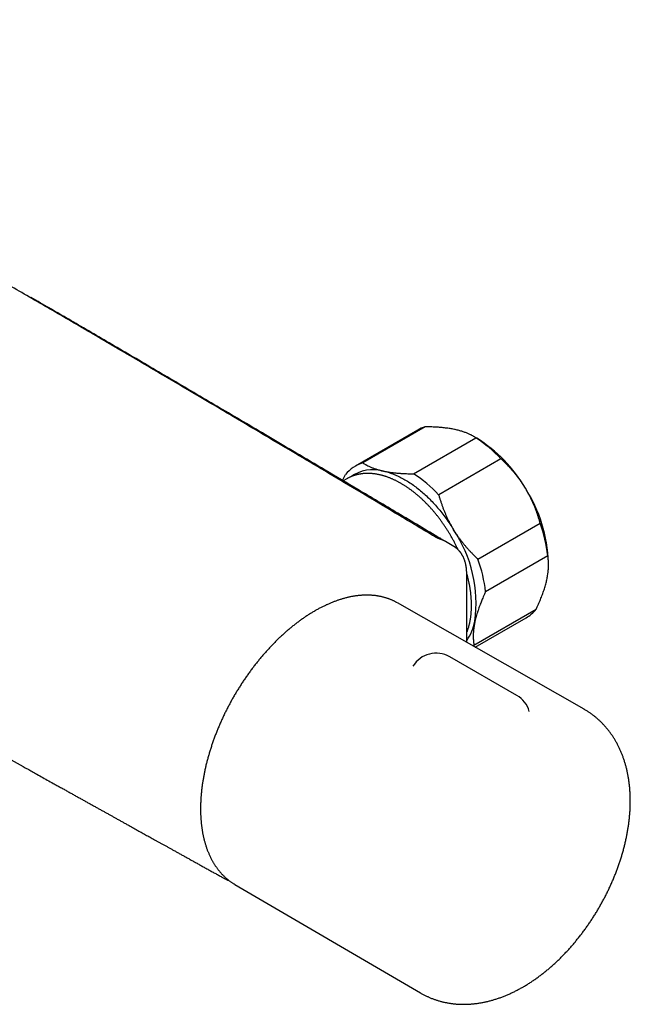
# Model space of a CAD drawing. Header units: millimetres. Extents: x 8 to 681, y 12 to 372.
# Tile 6 of 7: x 591 to 681, y 16 to 162. Entities that reach past the tile are written whole.
import ezdxf

# ---------------------------------------------------------------- set-up
doc = ezdxf.new("R2010")
doc.units = ezdxf.units.MM

msp = doc.modelspace()

# ---------------------------------------------------------------- linework, layer by layer
at = {"color": 7, "linetype": 'Continuous', "lineweight": 30}
for p, q in [((649.78, 101.07), (640.59, 95.76)), ((650.86, 101.54), (641.67, 96.23)), ((649.18, 94.61), (658.37, 99.92)), ((658.49, 99.87), (657.98, 100.16)), ((662.07, 96.83), (652.88, 91.52)), ((639.32, 93.88), (638.79, 93.57)), ((658.67, 82.02), (667.86, 87.32)), ((653.17, 85.04), (653.17, 85.04)), ((653.81, 84.66), (653.79, 84.67)), ((653.87, 84.62), (653.81, 84.66)), ((655.1, 83.9), (653.87, 84.62)), ((668.99, 82.5), (659.8, 77.19)), ((669.1, 81.19), (669.1, 81.5)), ((657.01, 69.72), (657.01, 79.84)), ((646.8, 75.55), (646.73, 75.59)), ((674.34, 59.84), (646.8, 75.55)), ((658.08, 69.31), (667.27, 74.62)), ((658.26, 69.01), (665.78, 73.35)), ((664.41, 61.88), (654.51, 67.6)), ((622.73, 34.01), (622.8, 33.97)), ((622.8, 33.97), (650.17, 17.97))]:
    msp.add_line(p, q, dxfattribs=at)
at = {"color": 7, "linetype": 'Continuous', "lineweight": 30, "flags": 128}
for points in [[(644.72, 95.01), (644.89, 94.98), (645.06, 94.93), (645.23, 94.89), (645.41, 94.84), (645.58, 94.78), (645.76, 94.72), (645.93, 94.66), (646.11, 94.6), (646.29, 94.53), (646.46, 94.45), (646.64, 94.38), (646.82, 94.3), (647, 94.21), (647.18, 94.13), (647.35, 94.03), (647.53, 93.94), (647.71, 93.84), (647.89, 93.74), (648.07, 93.63), (648.25, 93.53), (648.43, 93.41), (648.61, 93.3), (648.79, 93.18), (648.97, 93.06), (649.14, 92.93), (649.32, 92.8), (649.5, 92.67), (649.67, 92.53), (649.85, 92.4), (650.03, 92.25), (650.2, 92.11), (650.38, 91.96), (650.55, 91.81), (650.72, 91.66), (650.9, 91.5), (651.07, 91.34), (651.24, 91.18), (651.41, 91.01), (651.58, 90.85), (651.74, 90.68), (651.91, 90.5), (652.07, 90.33), (652.24, 90.15), (652.4, 89.97), (652.56, 89.79), (652.72, 89.6), (652.88, 89.41), (653.04, 89.22), (653.19, 89.03), (653.35, 88.84), (653.5, 88.64), (653.65, 88.44), (653.8, 88.24), (653.95, 88.04), (654.1, 87.84), (654.24, 87.63), (654.38, 87.42), (654.52, 87.21), (654.66, 87), (654.8, 86.79), (654.93, 86.58), (655.07, 86.36)], [(658.08, 69.31), (657.97, 69.19), (657.97, 69.18)]]:
    msp.add_lwpolyline(points, dxfattribs=at)
at = {"color": 7, "linetype": 'Continuous', "lineweight": 30}
for centre, radius, start, end in [((652.48, 96.38), 5.41, 107.4861, 119.9607), ((647.45, 83.09), 20.06, 43.2053, 56.9963), ((647.26, 81.75), 21.31, 30.2265, 58.1913), ((643.31, 91.04), 5.45, 107.5819, 140.6185), ((643.22, 89.38), 5.83, 75.1387, 124.8569), ((638.25, 77.79), 20.06, 43.2053, 56.9963), ((647.22, 80.71), 21.89, 2.0659, 32.5408), ((647.28, 79.96), 21.86, 6.6708, 19.693), ((638.79, 75.42), 19.61, 352.4503, 33.9135), ((638.09, 74.65), 21.86, 6.6708, 19.693), ((663, 78.14), 5.54, 300.1576, 320.4836), ((650.85, 74.31), 7.52, 324.9816, 348.7298), ((652.51, 64.13), 4, 60.0027, 148.9903), ((662.41, 58.42), 4, 16.1438, 60.0027)]:
    msp.add_arc(centre, radius, start, end, dxfattribs=at)
for points, knots in [([(652.42, 85.26), (652.23, 85.38), (650.09, 86.65), (646.2, 88.97), (640.94, 92.11), (636.19, 94.95), (631.83, 97.54), (627.77, 99.95), (623.92, 102.24), (620.13, 104.48), (616.38, 106.69), (612.66, 108.89), (609.09, 110.99), (605.65, 113.01), (602.32, 114.96), (599.08, 116.85), (595.93, 118.69), (592.85, 120.47), (589.85, 122.22), (586.9, 123.92), (584, 125.59), (581.1, 127.26), (578.17, 128.95), (575.17, 130.66), (572.1, 132.41), (568.96, 134.2), (565.73, 136.03), (562.42, 137.91), (559, 139.85), (555.47, 141.84), (551.81, 143.9), (548.01, 146.04), (544.02, 148.28), (539.82, 150.63), (535.35, 153.13), (530.52, 155.84), (525.4, 158.7), (521.86, 160.67), (520.09, 161.65)], [0, 0, 0, 0, 0.004452, 0.048843, 0.088857, 0.124696, 0.157554, 0.188377, 0.217556, 0.245384, 0.274856, 0.30303, 0.330077, 0.356161, 0.381408, 0.405918, 0.429772, 0.453036, 0.475766, 0.498007, 0.5198, 0.54152, 0.563663, 0.586265, 0.609366, 0.633012, 0.657257, 0.682166, 0.707815, 0.7343, 0.761736, 0.790273, 0.820104, 0.851491, 0.884768, 0.920609, 0.960179, 1, 1, 1, 1]), ([(653.17, 85.04), (651.06, 86.29), (646.99, 88.71), (641.31, 92.08), (636.29, 95.05), (631.9, 97.65), (627.87, 100.03), (624.12, 102.25), (620.59, 104.33), (617.11, 106.38), (613.68, 108.4), (610.28, 110.39), (607.03, 112.3), (603.89, 114.13), (600.86, 115.91), (598.03, 117.55), (595.34, 119.12), (593.59, 120.13), (592.67, 120.66), (592.64, 120.68)], [0, 0, 0, 0, 0.104576, 0.201744, 0.281651, 0.353493, 0.419499, 0.481122, 0.539303, 0.594687, 0.653361, 0.709364, 0.763056, 0.814784, 0.864814, 0.913356, 0.954699, 0.99833, 1, 1, 1, 1]), ([(485.14, 113.43), (485.3, 113.33), (485.65, 113.13), (486.18, 112.8), (486.74, 112.47), (487.28, 112.15), (487.81, 111.83), (488.32, 111.52), (488.82, 111.22), (489.32, 110.92), (489.8, 110.63), (490.28, 110.34), (490.75, 110.06), (491.2, 109.79), (491.65, 109.52), (492.08, 109.27), (492.5, 109.01), (492.9, 108.77), (493.29, 108.54), (493.67, 108.31), (494.01, 108.11), (494.32, 107.92), (494.6, 107.75), (494.87, 107.59), (495.22, 107.38), (495.65, 107.12), (496.16, 106.82), (496.68, 106.51), (497.21, 106.19), (497.75, 105.87), (498.3, 105.54), (498.86, 105.2), (499.43, 104.86), (500.01, 104.51), (500.59, 104.16), (501.18, 103.81), (501.78, 103.45), (502.39, 103.09), (503.01, 102.72), (503.64, 102.34), (504.29, 101.95), (504.94, 101.56), (505.6, 101.16), (506.28, 100.76), (506.96, 100.36), (507.64, 99.94), (508.34, 99.53), (509.05, 99.11), (509.76, 98.68), (510.54, 98.21), (511.39, 97.71), (512.31, 97.16), (513.23, 96.61), (514.17, 96.05), (515.11, 95.49), (516.04, 94.93), (516.97, 94.38), (517.88, 93.84), (518.77, 93.31), (519.66, 92.78), (520.54, 92.26), (521.4, 91.75), (522.19, 91.28), (522.91, 90.85), (523.57, 90.46), (524.21, 90.08), (524.85, 89.7), (525.41, 89.37), (525.89, 89.09), (526.28, 88.86), (526.66, 88.63), (527.04, 88.41), (527.4, 88.19), (527.76, 87.98), (528.12, 87.77), (528.47, 87.56), (528.83, 87.35), (529.18, 87.14), (529.52, 86.95), (529.82, 86.77), (530.1, 86.6), (530.36, 86.45), (530.6, 86.31), (530.84, 86.16), (531.07, 86.03), (531.28, 85.9), (531.48, 85.79), (531.67, 85.68), (531.86, 85.56), (532.07, 85.44), (532.29, 85.31), (532.52, 85.18), (532.77, 85.03), (533.04, 84.87), (533.32, 84.7), (533.61, 84.53), (533.92, 84.35), (534.23, 84.17), (534.53, 83.99), (534.82, 83.82), (535.09, 83.66), (535.37, 83.5), (535.66, 83.33), (535.95, 83.16), (536.25, 82.99), (536.75, 82.69), (537.47, 82.27), (538.38, 81.73), (539.29, 81.2), (540.17, 80.69), (541.02, 80.19), (541.85, 79.7), (542.5, 79.33), (542.95, 79.06), (543.22, 78.9), (543.49, 78.75), (543.75, 78.6), (544, 78.45), (544.24, 78.31), (544.49, 78.17), (544.73, 78.02), (544.98, 77.88), (545.22, 77.74), (545.45, 77.61), (545.66, 77.48), (545.85, 77.38), (546, 77.29), (546.13, 77.21), (546.25, 77.14), (546.37, 77.07), (546.5, 77), (546.63, 76.92), (546.78, 76.83), (546.94, 76.74), (547.12, 76.63), (547.31, 76.52), (547.51, 76.41), (547.72, 76.29), (547.94, 76.16), (548.17, 76.03), (548.41, 75.89), (548.66, 75.74), (548.92, 75.59), (549.18, 75.44), (549.44, 75.29), (549.7, 75.14), (550.02, 74.95), (550.41, 74.73), (550.85, 74.47), (551.3, 74.22), (551.73, 73.96), (552.16, 73.72), (552.6, 73.46), (553.04, 73.21), (553.48, 72.95), (553.92, 72.7), (554.31, 72.48), (554.66, 72.27), (554.98, 72.09), (555.29, 71.91), (555.61, 71.73), (555.93, 71.54), (556.26, 71.36), (556.58, 71.17), (556.92, 70.98), (557.25, 70.78), (557.59, 70.59), (557.94, 70.39), (558.29, 70.19), (558.66, 69.98), (559.03, 69.76), (559.41, 69.55), (559.8, 69.32), (560.2, 69.09), (560.6, 68.87), (560.99, 68.64), (561.38, 68.42), (561.76, 68.2), (562.14, 67.98), (562.52, 67.77), (562.89, 67.55), (563.27, 67.34), (563.65, 67.12), (564.02, 66.91), (564.39, 66.7), (564.74, 66.5), (565.09, 66.3), (565.52, 66.06), (566.04, 65.76), (566.64, 65.42), (567.15, 65.12), (567.59, 64.88), (567.94, 64.68), (568.3, 64.47), (568.67, 64.26), (569.04, 64.05), (569.42, 63.83), (569.81, 63.62), (570.2, 63.39), (570.75, 63.08), (571.45, 62.69), (572.29, 62.21), (572.98, 61.82), (573.51, 61.52), (573.9, 61.3), (574.29, 61.08), (574.69, 60.85), (575.13, 60.61), (575.61, 60.33), (576.14, 60.04), (576.67, 59.73), (577.15, 59.46), (577.57, 59.22), (577.93, 59.02), (578.29, 58.82), (578.65, 58.62), (579.03, 58.4), (579.45, 58.17), (579.88, 57.92), (580.31, 57.68), (580.73, 57.45), (581.13, 57.22), (581.53, 57), (581.91, 56.78), (582.29, 56.57), (582.63, 56.38), (582.93, 56.21), (583.2, 56.05), (583.47, 55.91), (583.72, 55.77), (583.96, 55.63), (584.18, 55.5), (584.4, 55.38), (584.61, 55.27), (584.8, 55.16), (584.97, 55.06), (585.14, 54.97), (585.32, 54.87), (585.5, 54.77), (585.68, 54.66), (585.89, 54.55), (586.11, 54.42), (586.35, 54.29), (586.6, 54.15), (586.87, 54), (587.18, 53.83), (587.5, 53.64), (587.84, 53.45), (588.2, 53.26), (588.56, 53.05), (588.91, 52.85), (589.26, 52.66), (589.6, 52.47), (589.94, 52.28), (590.29, 52.08), (590.65, 51.88), (591, 51.69), (591.46, 51.43), (592.02, 51.12), (592.68, 50.75), (593.42, 50.33), (594.22, 49.89), (595.1, 49.4), (595.86, 48.97), (596.51, 48.61), (597.04, 48.32), (597.56, 48.03), (598.07, 47.74), (598.58, 47.46), (599.08, 47.18), (599.57, 46.9), (600.05, 46.64), (600.52, 46.37), (600.98, 46.12), (601.44, 45.86), (601.91, 45.6), (602.37, 45.35), (602.82, 45.09), (603.26, 44.85), (603.69, 44.61), (604.11, 44.38), (604.51, 44.15), (604.92, 43.93), (605.33, 43.7), (605.76, 43.46), (606.19, 43.22), (606.63, 42.98), (607.08, 42.73), (607.54, 42.47), (608, 42.21), (608.42, 41.98), (608.79, 41.77), (609.11, 41.59), (609.44, 41.41), (609.76, 41.23), (610.1, 41.05), (610.43, 40.86), (610.77, 40.67), (611.11, 40.48), (611.47, 40.29), (611.83, 40.09), (612.2, 39.88), (612.58, 39.67), (612.97, 39.45), (613.37, 39.23), (613.8, 38.99), (614.23, 38.75), (614.68, 38.5), (615.14, 38.25), (615.61, 37.99), (616.09, 37.72), (616.58, 37.45), (617.08, 37.17), (617.59, 36.89), (618.11, 36.6), (618.64, 36.31), (619.17, 36.01), (619.7, 35.72), (620.23, 35.43), (620.71, 35.16), (621.02, 34.98), (621.16, 34.91)], [0, 0, 0, 0, 0.003567, 0.00779, 0.011929, 0.015982, 0.01988, 0.023695, 0.027429, 0.03108, 0.034721, 0.038277, 0.041747, 0.045131, 0.04843, 0.051644, 0.054771, 0.057754, 0.060654, 0.063472, 0.066207, 0.068299, 0.070341, 0.072373, 0.074425, 0.078139, 0.081918, 0.085761, 0.089668, 0.093713, 0.097824, 0.102001, 0.106245, 0.110556, 0.114855, 0.119217, 0.123644, 0.128136, 0.132785, 0.137501, 0.142284, 0.147134, 0.15205, 0.157034, 0.162085, 0.167191, 0.172364, 0.177603, 0.182904, 0.188189, 0.195041, 0.201818, 0.208518, 0.215612, 0.222619, 0.229537, 0.236369, 0.243112, 0.249768, 0.256336, 0.262817, 0.26921, 0.275516, 0.280409, 0.285247, 0.290032, 0.294762, 0.299439, 0.302414, 0.30532, 0.308157, 0.310924, 0.313621, 0.316249, 0.318808, 0.321543, 0.324193, 0.32676, 0.329242, 0.331641, 0.333575, 0.335451, 0.337269, 0.339029, 0.34073, 0.342373, 0.343688, 0.345074, 0.346531, 0.348058, 0.349657, 0.351326, 0.353228, 0.355214, 0.357284, 0.359439, 0.361678, 0.364001, 0.366409, 0.36836, 0.370363, 0.372418, 0.374525, 0.376684, 0.378889, 0.381094, 0.387929, 0.394684, 0.401356, 0.407946, 0.414134, 0.420247, 0.426287, 0.428304, 0.430313, 0.432282, 0.434188, 0.436031, 0.437811, 0.439529, 0.441453, 0.443292, 0.445045, 0.446713, 0.448295, 0.449791, 0.450751, 0.451672, 0.452553, 0.453431, 0.454367, 0.455361, 0.456413, 0.457655, 0.458969, 0.460355, 0.461815, 0.463347, 0.464952, 0.466629, 0.46838, 0.47029, 0.47222, 0.474137, 0.476041, 0.477932, 0.479811, 0.483134, 0.486416, 0.489657, 0.492857, 0.496017, 0.499129, 0.502478, 0.505739, 0.508914, 0.512002, 0.514367, 0.516678, 0.518963, 0.521267, 0.523639, 0.526032, 0.528444, 0.530878, 0.533332, 0.53581, 0.538345, 0.540945, 0.54361, 0.546341, 0.549138, 0.552, 0.554927, 0.55792, 0.560721, 0.563575, 0.566415, 0.569199, 0.571928, 0.574602, 0.577457, 0.580246, 0.58297, 0.585628, 0.588221, 0.590748, 0.593222, 0.597701, 0.602111, 0.606452, 0.609023, 0.611603, 0.614241, 0.616937, 0.619692, 0.622455, 0.625274, 0.62815, 0.631063, 0.6373, 0.643454, 0.649526, 0.652359, 0.655177, 0.658027, 0.66093, 0.663886, 0.667654, 0.671505, 0.675438, 0.679453, 0.682018, 0.684616, 0.687247, 0.689891, 0.692496, 0.695751, 0.698938, 0.702056, 0.705107, 0.708089, 0.710951, 0.713748, 0.716479, 0.719143, 0.721206, 0.723193, 0.725103, 0.726937, 0.728694, 0.730346, 0.731924, 0.733428, 0.734858, 0.736062, 0.737294, 0.738569, 0.739886, 0.741245, 0.742646, 0.744351, 0.746115, 0.747936, 0.749817, 0.752131, 0.754529, 0.757009, 0.759571, 0.762217, 0.764945, 0.767349, 0.769815, 0.77234, 0.774898, 0.777471, 0.780058, 0.78266, 0.787468, 0.792325, 0.797231, 0.803546, 0.80994, 0.816414, 0.820267, 0.824121, 0.82791, 0.831629, 0.835353, 0.839005, 0.842585, 0.846093, 0.84953, 0.852902, 0.85621, 0.859642, 0.863001, 0.86629, 0.869506, 0.872651, 0.875724, 0.878615, 0.881569, 0.884588, 0.887671, 0.890818, 0.89403, 0.897306, 0.900646, 0.904051, 0.90752, 0.909826, 0.91216, 0.914521, 0.91691, 0.919327, 0.921802, 0.924234, 0.926735, 0.929303, 0.93194, 0.934644, 0.937417, 0.940258, 0.943167, 0.946287, 0.949482, 0.952752, 0.956097, 0.959516, 0.96301, 0.966579, 0.970222, 0.97394, 0.977733, 0.981601, 0.985543, 0.989329, 0.993181, 0.997099, 1, 1, 1, 1]), ([(655.32, 101.14), (655.28, 101.15), (655.13, 101.18), (654.88, 101.23), (654.56, 101.28), (654.24, 101.33), (653.9, 101.37), (653.55, 101.41), (653.2, 101.45), (652.83, 101.47), (652.46, 101.5), (652.07, 101.52), (651.67, 101.53), (651.27, 101.54), (651, 101.54), (650.86, 101.54)], [0, 0, 0, 0, 0.034083, 0.112691, 0.191333, 0.269977, 0.348587, 0.428233, 0.507908, 0.587587, 0.667237, 0.750328, 0.833419, 0.916709, 1, 1, 1, 1]), ([(658.37, 99.92), (658.3, 99.97), (658.15, 100.06), (657.91, 100.2), (657.68, 100.33), (657.47, 100.43), (657.27, 100.52), (657.07, 100.61), (656.85, 100.69), (656.63, 100.77), (656.39, 100.85), (656.15, 100.93), (655.88, 101), (655.61, 101.07), (655.42, 101.12), (655.32, 101.14)], [0, 0, 0, 0, 0.09572, 0.191457, 0.287173, 0.355675, 0.424186, 0.492688, 0.56219, 0.631703, 0.701204, 0.775889, 0.850603, 0.925316, 1, 1, 1, 1]), ([(641.67, 96.23), (641.75, 96.18), (641.87, 96.1), (642.04, 96), (642.2, 95.91), (642.41, 95.8), (642.64, 95.69), (642.85, 95.59), (643.04, 95.51), (643.24, 95.44), (643.46, 95.36), (643.7, 95.28), (643.94, 95.21), (644.19, 95.14), (644.45, 95.07), (644.63, 95.03), (644.72, 95.01)], [0, 0, 0, 0, 0.102433, 0.153692, 0.204951, 0.297994, 0.391036, 0.453288, 0.515546, 0.577798, 0.647948, 0.71811, 0.78826, 0.858836, 0.929424, 1, 1, 1, 1]), ([(665.67, 92.48), (665.64, 92.54), (665.53, 92.72), (665.33, 93.03), (665.08, 93.4), (664.82, 93.77), (664.55, 94.13), (664.27, 94.48), (663.98, 94.83), (663.69, 95.17), (663.39, 95.51), (663.07, 95.84), (662.74, 96.18), (662.41, 96.51), (662.18, 96.72), (662.07, 96.83)], [0, 0, 0, 0, 0.034083, 0.113223, 0.192397, 0.271573, 0.350714, 0.430546, 0.510378, 0.588808, 0.667237, 0.750413, 0.833614, 0.916819, 1, 1, 1, 1]), ([(638.7, 93.62), (638.72, 93.65), (638.79, 93.81), (638.92, 94.1), (639.04, 94.37), (639.1, 94.5)], [0, 0, 0, 0, 0.105704, 0.552921, 1, 1, 1, 1]), ([(647.32, 93.18), (647.29, 93.2), (647.2, 93.25), (647.05, 93.33), (646.88, 93.43), (646.7, 93.52), (646.53, 93.61), (646.35, 93.69), (646.18, 93.77), (646, 93.85), (645.83, 93.92), (645.65, 94), (645.48, 94.06), (645.3, 94.13), (645.13, 94.19), (644.95, 94.24), (644.78, 94.3), (644.61, 94.35), (644.44, 94.39), (644.26, 94.44), (644.09, 94.48), (643.92, 94.51), (643.75, 94.54), (643.58, 94.57), (643.41, 94.6), (643.24, 94.62), (643.08, 94.63), (642.91, 94.65), (642.75, 94.66), (642.58, 94.66), (642.42, 94.67), (642.26, 94.66), (642.1, 94.66), (641.94, 94.65), (641.78, 94.64), (641.63, 94.62), (641.47, 94.6), (641.32, 94.58), (641.17, 94.55), (641.02, 94.52), (640.87, 94.49), (640.72, 94.45), (640.58, 94.41), (640.43, 94.37), (640.29, 94.32), (640.15, 94.27), (640.02, 94.22), (639.88, 94.16), (639.74, 94.1), (639.61, 94.03), (639.48, 93.96), (639.38, 93.91), (639.33, 93.88), (639.32, 93.88)], [0, 0, 0, 0, 0.010928, 0.031537, 0.05215, 0.072763, 0.093376, 0.113988, 0.134598, 0.155204, 0.175804, 0.196399, 0.216985, 0.237561, 0.258126, 0.278678, 0.299214, 0.319733, 0.340232, 0.360709, 0.381162, 0.401588, 0.421985, 0.442351, 0.462683, 0.482979, 0.503236, 0.523454, 0.543629, 0.56376, 0.583846, 0.603885, 0.623876, 0.643817, 0.66371, 0.683553, 0.703347, 0.723092, 0.742789, 0.762439, 0.782044, 0.801605, 0.821126, 0.840608, 0.860055, 0.879469, 0.898854, 0.918213, 0.93755, 0.956869, 0.976175, 0.995471, 1, 1, 1, 1]), ([(644.72, 95.01), (644.76, 95.01), (644.87, 94.98), (645.04, 94.95), (645.24, 94.91), (645.44, 94.88), (645.67, 94.84), (645.94, 94.8), (646.24, 94.77), (646.54, 94.73), (646.82, 94.71), (647.08, 94.69), (647.31, 94.67), (647.55, 94.66), (647.82, 94.64), (648.13, 94.63), (648.47, 94.62), (648.82, 94.61), (649.06, 94.61), (649.18, 94.61)], [0, 0, 0, 0, 0.034083, 0.083469, 0.132856, 0.18231, 0.231765, 0.301142, 0.370519, 0.44007, 0.50962, 0.559941, 0.610261, 0.660637, 0.711013, 0.783196, 0.855379, 0.927689, 1, 1, 1, 1]), ([(655.74, 83.4), (655.73, 83.41), (655.7, 83.49), (655.63, 83.64), (655.53, 83.85), (655.42, 84.06), (655.31, 84.28), (655.2, 84.49), (655.09, 84.7), (654.98, 84.91), (654.86, 85.12), (654.74, 85.33), (654.63, 85.54), (654.5, 85.74), (654.38, 85.95), (654.25, 86.15), (654.13, 86.35), (654, 86.55), (653.87, 86.75), (653.73, 86.95), (653.6, 87.15), (653.46, 87.34), (653.33, 87.53), (653.19, 87.73), (653.05, 87.92), (652.9, 88.1), (652.76, 88.29), (652.61, 88.47), (652.47, 88.66), (652.32, 88.84), (652.17, 89.02), (652.02, 89.19), (651.87, 89.37), (651.71, 89.54), (651.56, 89.71), (651.4, 89.88), (651.24, 90.04), (651.08, 90.21), (650.92, 90.37), (650.76, 90.53), (650.6, 90.69), (650.44, 90.84), (650.28, 90.99), (650.11, 91.14), (649.94, 91.29), (649.78, 91.43), (649.61, 91.57), (649.44, 91.71), (649.27, 91.85), (649.1, 91.98), (648.93, 92.11), (648.76, 92.24), (648.59, 92.36), (648.42, 92.48), (648.25, 92.6), (648.08, 92.72), (647.9, 92.83), (647.73, 92.94), (647.55, 93.05), (647.42, 93.13), (647.34, 93.17), (647.32, 93.18)], [0, 0, 0, 0, 0.001327, 0.018703, 0.036078, 0.053451, 0.070822, 0.088193, 0.105563, 0.122932, 0.140301, 0.157669, 0.175038, 0.192406, 0.209775, 0.227144, 0.244513, 0.261884, 0.279255, 0.296627, 0.314001, 0.331376, 0.348753, 0.366131, 0.383512, 0.400894, 0.41828, 0.435667, 0.453058, 0.470451, 0.487847, 0.505247, 0.52265, 0.540056, 0.557467, 0.574881, 0.592299, 0.609721, 0.627148, 0.644579, 0.662015, 0.679455, 0.6969, 0.71435, 0.731805, 0.749265, 0.76673, 0.7842, 0.801676, 0.819156, 0.836641, 0.854131, 0.871627, 0.889126, 0.906631, 0.924139, 0.941652, 0.959169, 0.976689, 0.994212, 1, 1, 1, 1]), ([(667.86, 87.32), (667.82, 87.47), (667.74, 87.76), (667.6, 88.2), (667.46, 88.63), (667.31, 89.07), (667.15, 89.5), (666.97, 89.93), (666.79, 90.35), (666.6, 90.78), (666.39, 91.21), (666.16, 91.64), (665.92, 92.07), (665.76, 92.34), (665.67, 92.48)], [0, 0, 0, 0, 0.082025, 0.164072, 0.246116, 0.328135, 0.410674, 0.493213, 0.574834, 0.656455, 0.742321, 0.82823, 0.914137, 1, 1, 1, 1]), ([(652.88, 91.52), (652.92, 91.37), (653, 91.08), (653.13, 90.65), (653.28, 90.21), (653.43, 89.78), (653.59, 89.34), (653.77, 88.92), (653.95, 88.49), (654.14, 88.07), (654.35, 87.64), (654.58, 87.21), (654.82, 86.78), (654.98, 86.5), (655.07, 86.36)], [0, 0, 0, 0, 0.082025, 0.164072, 0.246116, 0.328135, 0.410674, 0.493213, 0.574834, 0.656455, 0.742321, 0.82823, 0.914137, 1, 1, 1, 1]), ([(655.07, 86.36), (655.1, 86.31), (655.21, 86.12), (655.41, 85.82), (655.66, 85.44), (655.92, 85.08), (656.19, 84.72), (656.47, 84.36), (656.76, 84.01), (657.05, 83.67), (657.35, 83.34), (657.67, 83), (658, 82.67), (658.33, 82.34), (658.56, 82.12), (658.67, 82.02)], [0, 0, 0, 0, 0.034083, 0.113223, 0.192397, 0.271573, 0.350714, 0.430546, 0.510378, 0.588808, 0.667237, 0.750413, 0.833614, 0.916819, 1, 1, 1, 1]), ([(653.28, 84.89), (653.28, 84.89), (653.27, 84.89), (653.25, 84.9), (653.22, 84.91), (653.19, 84.92), (653.15, 84.93), (653.11, 84.95), (653.07, 84.96), (653.03, 84.98), (652.99, 85), (652.94, 85.01), (652.9, 85.03), (652.85, 85.05), (652.8, 85.07), (652.76, 85.09), (652.71, 85.11), (652.67, 85.13), (652.63, 85.15), (652.58, 85.17), (652.54, 85.19), (652.5, 85.21), (652.47, 85.23), (652.44, 85.25), (652.43, 85.26), (652.42, 85.26)], [0, 0, 0, 0, 0.000903, 0.045768, 0.091719, 0.138496, 0.185656, 0.233422, 0.281313, 0.329394, 0.377552, 0.425636, 0.473534, 0.521103, 0.568141, 0.61494, 0.662039, 0.70914, 0.755888, 0.802, 0.847214, 0.891395, 0.93579, 0.980497, 1, 1, 1, 1]), ([(653.51, 84.8), (653.49, 84.82), (653.44, 84.86), (653.35, 84.92), (653.26, 84.98), (653.2, 85.02), (653.17, 85.04), (653.17, 85.04)], [0, 0, 0, 0, 0.219784, 0.475209, 0.73382, 0.991238, 1, 1, 1, 1]), ([(653.79, 84.67), (653.78, 84.67), (653.75, 84.69), (653.68, 84.73), (653.59, 84.77), (653.49, 84.81), (653.39, 84.85), (653.32, 84.88), (653.28, 84.89), (653.28, 84.89)], [0, 0, 0, 0, 0.0252603, 0.2146551, 0.404053, 0.5935185, 0.7822513, 0.9714143, 1, 1, 1, 1]), ([(657.01, 79.84), (657.01, 79.84), (657.01, 79.9), (657.01, 80), (657.01, 80.15), (657, 80.29), (656.99, 80.44), (656.98, 80.58), (656.96, 80.73), (656.94, 80.87), (656.92, 81.01), (656.89, 81.15), (656.86, 81.28), (656.83, 81.41), (656.8, 81.54), (656.76, 81.67), (656.72, 81.8), (656.67, 81.93), (656.62, 82.05), (656.57, 82.17), (656.52, 82.29), (656.47, 82.4), (656.41, 82.51), (656.35, 82.62), (656.28, 82.72), (656.22, 82.83), (656.15, 82.92), (656.08, 83.02), (656, 83.11), (655.93, 83.2), (655.85, 83.29), (655.77, 83.37), (655.68, 83.46), (655.6, 83.53), (655.51, 83.61), (655.42, 83.68), (655.33, 83.74), (655.24, 83.81), (655.16, 83.86), (655.11, 83.89), (655.1, 83.9)], [0, 0, 0, 0, 0.000274, 0.029069, 0.057961, 0.086818, 0.114786, 0.14347, 0.172088, 0.20065, 0.229179, 0.257956, 0.285966, 0.314101, 0.342327, 0.370608, 0.398904, 0.427164, 0.455347, 0.483409, 0.51131, 0.539007, 0.566426, 0.592998, 0.620234, 0.647314, 0.674238, 0.701013, 0.727646, 0.754144, 0.780517, 0.806777, 0.832935, 0.859004, 0.884999, 0.910879, 0.936646, 0.962472, 0.988191, 1, 1, 1, 1]), ([(668.84, 78.97), (668.86, 79.08), (668.91, 79.29), (668.96, 79.61), (669.01, 79.9), (669.04, 80.16), (669.06, 80.41), (669.08, 80.68), (669.09, 80.96), (669.1, 81.21), (669.09, 81.45), (669.08, 81.7), (669.06, 81.96), (669.03, 82.23), (669.01, 82.41), (668.99, 82.5)], [0, 0, 0, 0, 0.081643, 0.163479, 0.245316, 0.306967, 0.368618, 0.451208, 0.533018, 0.602271, 0.671534, 0.740789, 0.827147, 0.913506, 1, 1, 1, 1]), ([(657.01, 71.14), (657.03, 71.17), (657.06, 71.25), (657.11, 71.39), (657.17, 71.55), (657.22, 71.72), (657.28, 71.88), (657.33, 72.05), (657.37, 72.23), (657.41, 72.4), (657.46, 72.58), (657.49, 72.76), (657.53, 72.94), (657.56, 73.12), (657.59, 73.3), (657.62, 73.49), (657.64, 73.68), (657.66, 73.87), (657.68, 74.06), (657.69, 74.25), (657.7, 74.45), (657.71, 74.65), (657.72, 74.85), (657.72, 75.05), (657.72, 75.25), (657.72, 75.45), (657.71, 75.65), (657.71, 75.86), (657.69, 76.07), (657.68, 76.27), (657.66, 76.48), (657.64, 76.69), (657.62, 76.9), (657.6, 77.11), (657.57, 77.33), (657.54, 77.54), (657.51, 77.75), (657.47, 77.97), (657.43, 78.18), (657.39, 78.4), (657.34, 78.62), (657.3, 78.83), (657.25, 79.05), (657.2, 79.27), (657.14, 79.49), (657.08, 79.71), (657.04, 79.87), (657.02, 79.95), (657.01, 79.96)], [0, 0, 0, 0, 0.013099, 0.035165, 0.05727, 0.079412, 0.101589, 0.123797, 0.146034, 0.168297, 0.190586, 0.212895, 0.235225, 0.257571, 0.279933, 0.302308, 0.324694, 0.347089, 0.369492, 0.391901, 0.414315, 0.436732, 0.459151, 0.48157, 0.50399, 0.526408, 0.548824, 0.571238, 0.593648, 0.616054, 0.638456, 0.660853, 0.683245, 0.705632, 0.728013, 0.750388, 0.772757, 0.795121, 0.817478, 0.83983, 0.862175, 0.884515, 0.906848, 0.929175, 0.951497, 0.973813, 0.996123, 1, 1, 1, 1]), ([(667.27, 74.62), (667.33, 74.74), (667.44, 74.98), (667.6, 75.34), (667.76, 75.7), (667.91, 76.06), (668.05, 76.41), (668.18, 76.77), (668.31, 77.12), (668.43, 77.47), (668.54, 77.82), (668.64, 78.16), (668.73, 78.51), (668.8, 78.77), (668.83, 78.92), (668.84, 78.97)], [0, 0, 0, 0, 0.079536, 0.159093, 0.238646, 0.318178, 0.398179, 0.47818, 0.559585, 0.641006, 0.722409, 0.804459, 0.886527, 0.968575, 1, 1, 1, 1]), ([(659.8, 77.19), (659.74, 77.07), (659.63, 76.82), (659.46, 76.45), (659.31, 76.11), (659.19, 75.8), (659.06, 75.49), (658.93, 75.16), (658.8, 74.8), (658.69, 74.47), (658.59, 74.18), (658.5, 73.88), (658.4, 73.55), (658.31, 73.19), (658.26, 72.96), (658.23, 72.84)], [0, 0, 0, 0, 0.081922, 0.163954, 0.245985, 0.307685, 0.369386, 0.451924, 0.534002, 0.615623, 0.678874, 0.742124, 0.828009, 0.913893, 1, 1, 1, 1]), ([(646.72, 75.59), (646.7, 75.6), (646.62, 75.65), (646.49, 75.72), (646.33, 75.8), (646.17, 75.87), (646, 75.95), (645.84, 76.02), (645.67, 76.08), (645.5, 76.15), (645.33, 76.21), (645.16, 76.26), (644.99, 76.32), (644.81, 76.37), (644.64, 76.41), (644.46, 76.45), (644.28, 76.49), (644.1, 76.53), (643.91, 76.56), (643.73, 76.59), (643.54, 76.62), (643.36, 76.64), (643.17, 76.66), (642.98, 76.67), (642.79, 76.68), (642.59, 76.69), (642.4, 76.69), (642.2, 76.69), (642.01, 76.69), (641.81, 76.69), (641.61, 76.68), (641.41, 76.66), (641.21, 76.64), (641.01, 76.62), (640.81, 76.6), (640.6, 76.57), (640.4, 76.54), (640.19, 76.51), (639.98, 76.47), (639.78, 76.43), (639.57, 76.38), (639.36, 76.33), (639.15, 76.28), (638.94, 76.22), (638.73, 76.16), (638.52, 76.1), (638.31, 76.04), (638.09, 75.97), (637.88, 75.89), (637.67, 75.82), (637.45, 75.74), (637.24, 75.65), (637.02, 75.57), (636.81, 75.48), (636.59, 75.38), (636.38, 75.29), (636.16, 75.19), (635.95, 75.09), (635.73, 74.98), (635.51, 74.87), (635.3, 74.76), (635.08, 74.64), (634.86, 74.52), (634.7, 74.43), (634.61, 74.37), (634.59, 74.36)], [0, 0, 0, 0, 0.007725, 0.023695, 0.039666, 0.055638, 0.071614, 0.087593, 0.103576, 0.119565, 0.13556, 0.151563, 0.167573, 0.183591, 0.199618, 0.215654, 0.231701, 0.247758, 0.263825, 0.279904, 0.295994, 0.312095, 0.328207, 0.344331, 0.360466, 0.376612, 0.39277, 0.408938, 0.425117, 0.441307, 0.457506, 0.473716, 0.489935, 0.506163, 0.522399, 0.538644, 0.554897, 0.571157, 0.587425, 0.603699, 0.619978, 0.636264, 0.652555, 0.668851, 0.685152, 0.701457, 0.717765, 0.734077, 0.750392, 0.76671, 0.78303, 0.799353, 0.815677, 0.832003, 0.84833, 0.864659, 0.880988, 0.897319, 0.913649, 0.92998, 0.946312, 0.962643, 0.978974, 0.995305, 1, 1, 1, 1]), ([(634.59, 74.36), (634.55, 74.34), (634.44, 74.28), (634.26, 74.17), (634.04, 74.04), (633.82, 73.9), (633.61, 73.77), (633.39, 73.63), (633.18, 73.48), (632.96, 73.34), (632.75, 73.19), (632.53, 73.04), (632.32, 72.88), (632.11, 72.72), (631.89, 72.56), (631.68, 72.4), (631.47, 72.23), (631.26, 72.06), (631.05, 71.89), (630.84, 71.72), (630.63, 71.54), (630.42, 71.36), (630.21, 71.18), (630.01, 70.99), (629.8, 70.8), (629.59, 70.61), (629.39, 70.42), (629.18, 70.22), (628.98, 70.03), (628.78, 69.83), (628.58, 69.62), (628.38, 69.42), (628.18, 69.21), (627.98, 69), (627.78, 68.79), (627.59, 68.57), (627.39, 68.36), (627.2, 68.14), (627.01, 67.92), (626.82, 67.7), (626.63, 67.47), (626.44, 67.25), (626.25, 67.02), (626.07, 66.79), (625.88, 66.55), (625.7, 66.32), (625.52, 66.08), (625.34, 65.85), (625.16, 65.61), (624.98, 65.36), (624.81, 65.12), (624.63, 64.88), (624.46, 64.63), (624.29, 64.38), (624.12, 64.13), (623.95, 63.88), (623.79, 63.63), (623.63, 63.38), (623.46, 63.12), (623.3, 62.86), (623.14, 62.61), (622.99, 62.35), (622.83, 62.09), (622.68, 61.83), (622.53, 61.56), (622.38, 61.3), (622.23, 61.04), (622.09, 60.77), (621.95, 60.5), (621.81, 60.24), (621.67, 59.97), (621.53, 59.7), (621.4, 59.43), (621.26, 59.16), (621.13, 58.89), (621.01, 58.61), (620.88, 58.34), (620.76, 58.07), (620.63, 57.79), (620.51, 57.52), (620.4, 57.25), (620.28, 56.97), (620.17, 56.69), (620.06, 56.42), (619.95, 56.14), (619.85, 55.87), (619.74, 55.59), (619.64, 55.31), (619.55, 55.04), (619.45, 54.76), (619.36, 54.48), (619.27, 54.21), (619.18, 53.93), (619.09, 53.65), (619.01, 53.38), (618.93, 53.1), (618.85, 52.83), (618.77, 52.55), (618.7, 52.27), (618.63, 52), (618.56, 51.73), (618.49, 51.45), (618.43, 51.18), (618.37, 50.9), (618.31, 50.63), (618.26, 50.36), (618.21, 50.09), (618.16, 49.82), (618.11, 49.55), (618.06, 49.28), (618.02, 49.01), (617.98, 48.75), (617.95, 48.48), (617.91, 48.21), (617.88, 47.95), (617.85, 47.69), (617.83, 47.43), (617.8, 47.16), (617.78, 46.9), (617.77, 46.65), (617.75, 46.39), (617.74, 46.13), (617.73, 45.88), (617.72, 45.63), (617.72, 45.37), (617.72, 45.12), (617.72, 44.87), (617.72, 44.63), (617.73, 44.38), (617.74, 44.14), (617.75, 43.9), (617.77, 43.65), (617.79, 43.42), (617.81, 43.18), (617.83, 42.94), (617.86, 42.71), (617.89, 42.48), (617.92, 42.25), (617.95, 42.02), (617.99, 41.79), (618.03, 41.57), (618.07, 41.35), (618.12, 41.13), (618.17, 40.91), (618.22, 40.7), (618.27, 40.48), (618.33, 40.27), (618.39, 40.07), (618.45, 39.86), (618.51, 39.66), (618.58, 39.46), (618.65, 39.26), (618.72, 39.06), (618.8, 38.87), (618.88, 38.68), (618.96, 38.49), (619.04, 38.3), (619.12, 38.12), (619.21, 37.94), (619.3, 37.76), (619.39, 37.58), (619.49, 37.41), (619.59, 37.24), (619.69, 37.08), (619.79, 36.91), (619.9, 36.75), (620, 36.59), (620.11, 36.44), (620.23, 36.29), (620.34, 36.14), (620.46, 35.99), (620.58, 35.85), (620.7, 35.71), (620.82, 35.57), (620.95, 35.44), (621.08, 35.3), (621.21, 35.18), (621.34, 35.05), (621.47, 34.93), (621.61, 34.81), (621.75, 34.7), (621.89, 34.59), (622.03, 34.48), (622.18, 34.37), (622.33, 34.27), (622.47, 34.17), (622.61, 34.09), (622.69, 34.04), (622.73, 34.02)], [0, 0, 0, 0, 0.002858, 0.008278, 0.013697, 0.019117, 0.024536, 0.029954, 0.035373, 0.040791, 0.046209, 0.051627, 0.057044, 0.062461, 0.067877, 0.073293, 0.078709, 0.084125, 0.08954, 0.094954, 0.100369, 0.105783, 0.111196, 0.11661, 0.122022, 0.127435, 0.132847, 0.138259, 0.14367, 0.149081, 0.154492, 0.159903, 0.165313, 0.170722, 0.176132, 0.181541, 0.18695, 0.192359, 0.197767, 0.203175, 0.208583, 0.213991, 0.219398, 0.224805, 0.230212, 0.235619, 0.241026, 0.246432, 0.251838, 0.257244, 0.26265, 0.268056, 0.273462, 0.278867, 0.284273, 0.289678, 0.295083, 0.300488, 0.305893, 0.311298, 0.316703, 0.322108, 0.327513, 0.332918, 0.338323, 0.343728, 0.349133, 0.354538, 0.359943, 0.365348, 0.370753, 0.376158, 0.381563, 0.386969, 0.392374, 0.39778, 0.403185, 0.408591, 0.413997, 0.419403, 0.424809, 0.430216, 0.435622, 0.441029, 0.446436, 0.451843, 0.45725, 0.462658, 0.468066, 0.473474, 0.478882, 0.484291, 0.4897, 0.495109, 0.500519, 0.505929, 0.511339, 0.516749, 0.52216, 0.527571, 0.532983, 0.538395, 0.543807, 0.54922, 0.554632, 0.560046, 0.56546, 0.570874, 0.576288, 0.581703, 0.587118, 0.592534, 0.59795, 0.603366, 0.608783, 0.6142, 0.619618, 0.625036, 0.630454, 0.635873, 0.641292, 0.646711, 0.652131, 0.657551, 0.662971, 0.668391, 0.673812, 0.679233, 0.684654, 0.690075, 0.695496, 0.700917, 0.706338, 0.711759, 0.71718, 0.722601, 0.728021, 0.733441, 0.73886, 0.74428, 0.749698, 0.755116, 0.760533, 0.765949, 0.771364, 0.776778, 0.782191, 0.787602, 0.793012, 0.798421, 0.803827, 0.809232, 0.814635, 0.820036, 0.825434, 0.83083, 0.836223, 0.841614, 0.847001, 0.852386, 0.857768, 0.863146, 0.868521, 0.873892, 0.87926, 0.884624, 0.889985, 0.895342, 0.900695, 0.906044, 0.911389, 0.916731, 0.922069, 0.927403, 0.932733, 0.93806, 0.943384, 0.948704, 0.954021, 0.959336, 0.964647, 0.969957, 0.975264, 0.980569, 0.985873, 0.991175, 0.996476, 1, 1, 1, 1]), ([(658.23, 72.84), (658.22, 72.8), (658.19, 72.65), (658.14, 72.4), (658.09, 72.09), (658.05, 71.79), (658.02, 71.5), (657.99, 71.21), (657.98, 70.92), (657.97, 70.65), (657.98, 70.37), (657.99, 70.1), (658.01, 69.83), (658.04, 69.57), (658.07, 69.4), (658.08, 69.31)], [0, 0, 0, 0, 0.031425, 0.110773, 0.190157, 0.269542, 0.348893, 0.428216, 0.507569, 0.586925, 0.666253, 0.749675, 0.833121, 0.916573, 1, 1, 1, 1]), ([(665.32, 18.84), (665.36, 18.87), (665.48, 18.94), (665.68, 19.06), (665.92, 19.2), (666.16, 19.35), (666.39, 19.5), (666.63, 19.66), (666.86, 19.81), (667.09, 19.97), (667.32, 20.14), (667.55, 20.3), (667.78, 20.47), (668.01, 20.64), (668.23, 20.82), (668.46, 20.99), (668.68, 21.17), (668.9, 21.36), (669.13, 21.54), (669.35, 21.73), (669.56, 21.92), (669.78, 22.12), (670, 22.31), (670.21, 22.51), (670.43, 22.71), (670.64, 22.92), (670.85, 23.12), (671.06, 23.33), (671.26, 23.54), (671.47, 23.75), (671.67, 23.97), (671.87, 24.18), (672.07, 24.4), (672.27, 24.63), (672.47, 24.85), (672.67, 25.07), (672.86, 25.3), (673.05, 25.53), (673.24, 25.76), (673.43, 26), (673.62, 26.23), (673.81, 26.47), (673.99, 26.71), (674.17, 26.95), (674.35, 27.19), (674.53, 27.43), (674.7, 27.68), (674.88, 27.93), (675.05, 28.18), (675.22, 28.43), (675.39, 28.68), (675.56, 28.93), (675.72, 29.19), (675.88, 29.44), (676.04, 29.7), (676.2, 29.96), (676.36, 30.22), (676.51, 30.48), (676.66, 30.74), (676.81, 31.01), (676.96, 31.27), (677.11, 31.54), (677.25, 31.81), (677.39, 32.08), (677.53, 32.35), (677.67, 32.62), (677.8, 32.89), (677.93, 33.16), (678.06, 33.43), (678.19, 33.71), (678.31, 33.98), (678.44, 34.26), (678.56, 34.54), (678.68, 34.81), (678.79, 35.09), (678.9, 35.37), (679.01, 35.65), (679.12, 35.93), (679.23, 36.21), (679.33, 36.49), (679.43, 36.77), (679.53, 37.06), (679.62, 37.34), (679.72, 37.62), (679.81, 37.91), (679.89, 38.19), (679.98, 38.47), (680.06, 38.76), (680.14, 39.04), (680.21, 39.33), (680.29, 39.61), (680.36, 39.9), (680.43, 40.18), (680.49, 40.47), (680.55, 40.75), (680.61, 41.04), (680.67, 41.32), (680.72, 41.61), (680.77, 41.89), (680.82, 42.18), (680.87, 42.46), (680.91, 42.74), (680.95, 43.03), (680.98, 43.31), (681.01, 43.59), (681.04, 43.88), (681.07, 44.16), (681.09, 44.44), (681.11, 44.72), (681.13, 45), (681.14, 45.28), (681.15, 45.56), (681.16, 45.84), (681.16, 46.12), (681.17, 46.39), (681.16, 46.67), (681.16, 46.94), (681.15, 47.21), (681.13, 47.49), (681.12, 47.76), (681.1, 48.03), (681.08, 48.29), (681.05, 48.56), (681.02, 48.83), (680.99, 49.09), (680.95, 49.35), (680.91, 49.61), (680.87, 49.87), (680.82, 50.13), (680.77, 50.38), (680.72, 50.63), (680.66, 50.88), (680.6, 51.13), (680.54, 51.38), (680.47, 51.62), (680.4, 51.86), (680.33, 52.1), (680.25, 52.34), (680.17, 52.57), (680.09, 52.8), (680.01, 53.03), (679.92, 53.26), (679.83, 53.48), (679.73, 53.7), (679.63, 53.92), (679.53, 54.14), (679.43, 54.35), (679.32, 54.56), (679.21, 54.77), (679.1, 54.98), (678.99, 55.18), (678.87, 55.38), (678.75, 55.57), (678.63, 55.77), (678.5, 55.96), (678.37, 56.14), (678.24, 56.33), (678.11, 56.51), (677.97, 56.69), (677.83, 56.86), (677.69, 57.03), (677.55, 57.2), (677.4, 57.37), (677.25, 57.53), (677.1, 57.69), (676.95, 57.85), (676.79, 58), (676.63, 58.15), (676.47, 58.3), (676.31, 58.45), (676.14, 58.59), (675.98, 58.73), (675.81, 58.86), (675.64, 58.99), (675.46, 59.12), (675.29, 59.25), (675.11, 59.37), (674.93, 59.49), (674.75, 59.6), (674.57, 59.71), (674.43, 59.79), (674.36, 59.83), (674.34, 59.84)], [0, 0, 0, 0, 0.00322, 0.00902, 0.014819, 0.020619, 0.02642, 0.032221, 0.038022, 0.043822, 0.049621, 0.055417, 0.061212, 0.067004, 0.072793, 0.07858, 0.084363, 0.090143, 0.095919, 0.101691, 0.10746, 0.113225, 0.118985, 0.124742, 0.130495, 0.136243, 0.141988, 0.147728, 0.153464, 0.159197, 0.164925, 0.17065, 0.17637, 0.182088, 0.187801, 0.193511, 0.199218, 0.204921, 0.210622, 0.216319, 0.222014, 0.227705, 0.233395, 0.239081, 0.244766, 0.250448, 0.256128, 0.261807, 0.267483, 0.273159, 0.278832, 0.284505, 0.290177, 0.295847, 0.301517, 0.307186, 0.312855, 0.318524, 0.324192, 0.329861, 0.33553, 0.341199, 0.346869, 0.352539, 0.35821, 0.363882, 0.369556, 0.37523, 0.380906, 0.386584, 0.392264, 0.397945, 0.403629, 0.409315, 0.415003, 0.420694, 0.426388, 0.432084, 0.437784, 0.443487, 0.449193, 0.454902, 0.460615, 0.466332, 0.472052, 0.477776, 0.483505, 0.489237, 0.494974, 0.500715, 0.50646, 0.51221, 0.517964, 0.523722, 0.529485, 0.535253, 0.541025, 0.546801, 0.552582, 0.558367, 0.564156, 0.569949, 0.575746, 0.581547, 0.587351, 0.593159, 0.598969, 0.604782, 0.610598, 0.616415, 0.622234, 0.628053, 0.633874, 0.639694, 0.645513, 0.65133, 0.657145, 0.662957, 0.668766, 0.67457, 0.680368, 0.686161, 0.691946, 0.697723, 0.703491, 0.709249, 0.714996, 0.720732, 0.726454, 0.732163, 0.737857, 0.743536, 0.749199, 0.754844, 0.760472, 0.766081, 0.77167, 0.77724, 0.78279, 0.788319, 0.793827, 0.799313, 0.804777, 0.81022, 0.81564, 0.821039, 0.826415, 0.831769, 0.837101, 0.842412, 0.847701, 0.852969, 0.858216, 0.863443, 0.86865, 0.873837, 0.879005, 0.884155, 0.889287, 0.894402, 0.8995, 0.904582, 0.909648, 0.9147, 0.919738, 0.924763, 0.929775, 0.934776, 0.939765, 0.944744, 0.949713, 0.954674, 0.959627, 0.964572, 0.969511, 0.974444, 0.979372, 0.984296, 0.989216, 0.994134, 0.99905, 1, 1, 1, 1]), ([(621.16, 34.91), (621.21, 34.88), (621.31, 34.83), (621.46, 34.75), (621.62, 34.67), (621.79, 34.59), (621.92, 34.53), (621.99, 34.5), (622.01, 34.5)], [0, 0, 0, 0, 0.1716416, 0.3627642, 0.5539158, 0.7451057, 0.9363425, 1, 1, 1, 1]), ([(650.17, 17.97), (650.18, 17.97), (650.25, 17.93), (650.39, 17.85), (650.58, 17.75), (650.77, 17.65), (650.96, 17.55), (651.15, 17.46), (651.35, 17.37), (651.54, 17.29), (651.74, 17.2), (651.94, 17.12), (652.14, 17.05), (652.35, 16.98), (652.55, 16.91), (652.76, 16.84), (652.97, 16.78), (653.18, 16.72), (653.39, 16.67), (653.6, 16.62), (653.81, 16.57), (654.03, 16.53), (654.25, 16.49), (654.46, 16.45), (654.68, 16.42), (654.9, 16.39), (655.12, 16.36), (655.35, 16.34), (655.57, 16.32), (655.79, 16.31), (656.02, 16.3), (656.25, 16.29), (656.48, 16.29), (656.7, 16.29), (656.93, 16.29), (657.17, 16.3), (657.4, 16.31), (657.63, 16.33), (657.86, 16.35), (658.1, 16.37), (658.34, 16.4), (658.57, 16.43), (658.81, 16.46), (659.05, 16.5), (659.28, 16.54), (659.52, 16.59), (659.76, 16.64), (660, 16.69), (660.25, 16.75), (660.49, 16.81), (660.73, 16.88), (660.97, 16.95), (661.21, 17.02), (661.45, 17.1), (661.7, 17.18), (661.94, 17.26), (662.18, 17.35), (662.43, 17.45), (662.67, 17.54), (662.91, 17.64), (663.15, 17.75), (663.4, 17.85), (663.64, 17.97), (663.88, 18.08), (664.12, 18.2), (664.36, 18.32), (664.6, 18.45), (664.84, 18.58), (665.08, 18.71), (665.24, 18.8), (665.32, 18.84)], [0, 0, 0, 0, 0.001919, 0.015706, 0.029492, 0.043278, 0.057066, 0.070858, 0.084657, 0.098464, 0.112283, 0.126115, 0.139962, 0.153827, 0.167711, 0.181617, 0.195547, 0.209503, 0.223487, 0.237501, 0.251548, 0.265629, 0.279746, 0.293902, 0.308098, 0.322336, 0.336618, 0.350946, 0.365322, 0.379746, 0.394221, 0.408749, 0.42333, 0.437966, 0.452658, 0.467407, 0.482214, 0.497081, 0.512006, 0.526992, 0.542039, 0.557146, 0.572313, 0.587541, 0.60283, 0.618178, 0.633584, 0.649049, 0.664571, 0.680149, 0.695781, 0.711465, 0.727201, 0.742985, 0.758817, 0.774693, 0.790612, 0.806571, 0.822568, 0.8386, 0.854665, 0.87076, 0.886883, 0.903031, 0.919202, 0.935393, 0.951601, 0.967825, 0.984062, 1, 1, 1, 1])]:
    msp.add_open_spline(points, degree=3, knots=knots, dxfattribs=at)

doc.saveas('drawing.dxf')
